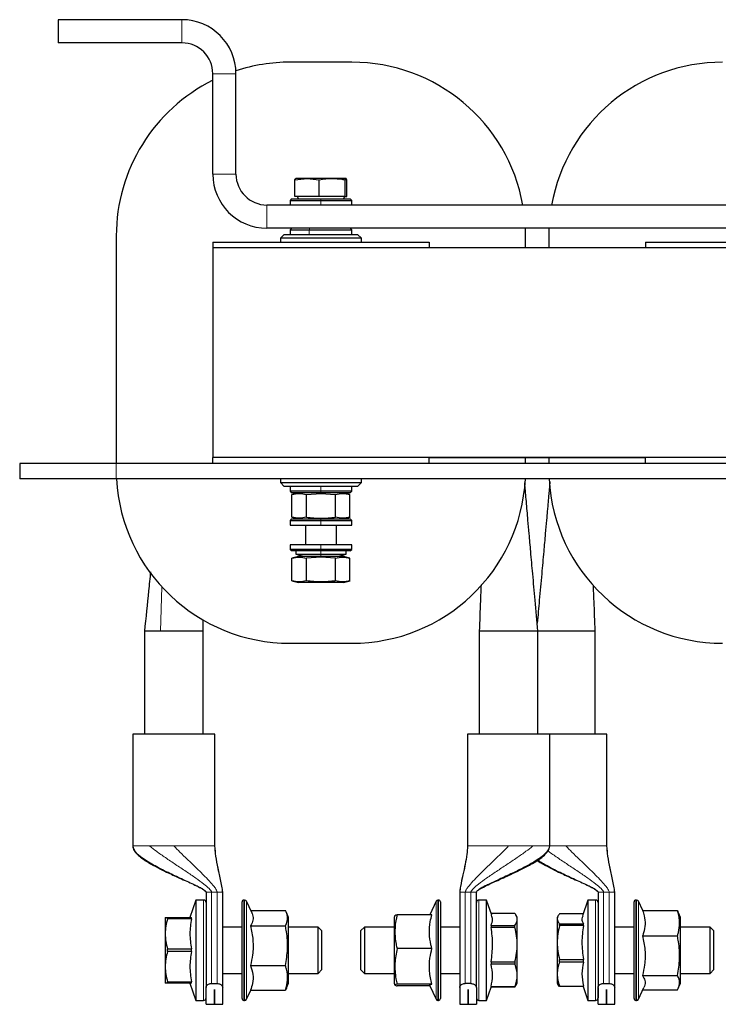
# Model space of a CAD drawing. Header units: millimetres. Extents: x 5 to 418, y 2 to 292.
# Tile 3 of 23: x 60 to 105, y 81 to 145. Entities that reach past the tile are written whole.
import ezdxf

# ---------------------------------------------------------------- set-up
doc = ezdxf.new("R2010")
doc.units = ezdxf.units.MM

msp = doc.modelspace()

# ---------------------------------------------------------------- linework, layer by layer
at = {"color": 7, "linetype": 'Continuous', "lineweight": 25}
for p, q in [((62.5561, 145.1346), (62.5561, 143.6346)), ((70.5561, 145.1346), (62.5561, 145.1346)), ((70.5561, 143.6346), (62.5561, 143.6346)), ((81.5561, 142.3846), (77.5561, 142.3846)), ((72.5561, 135.1346), (72.5561, 141.6346)), ((74.0561, 135.1346), (74.0561, 141.6346)), ((77.8743, 134.7681), (78.655, 134.8596)), ((77.8743, 134.7681), (77.9345, 134.8596)), ((77.8743, 133.6846), (77.8743, 134.7681)), ((78.655, 134.8596), (77.9345, 134.8596)), ((78.655, 134.8596), (79.4357, 134.7681)), ((80.2767, 134.8596), (78.655, 134.8596)), ((79.4357, 133.6846), (79.4357, 134.7681)), ((81.1778, 134.8596), (80.2767, 134.8596)), ((81.1778, 134.8596), (81.1176, 134.7681)), ((81.1176, 133.6846), (81.1176, 134.7681)), ((81.238, 134.7681), (81.1778, 134.8596)), ((81.238, 133.6846), (81.238, 134.7681)), ((77.6561, 133.5346), (77.5561, 133.4346)), ((77.5561, 133.4346), (77.5561, 133.1346)), ((77.5561, 133.4346), (79.5561, 133.4346)), ((77.6561, 133.5346), (79.5561, 133.5346)), ((79.4357, 133.6846), (77.8743, 133.6846)), ((78.0158, 133.6846), (78.1024, 133.5346)), ((81.1176, 133.6846), (79.4357, 133.6846)), ((79.5561, 133.5346), (81.4561, 133.5346)), ((79.5561, 133.4346), (81.5561, 133.4346)), ((81.0099, 133.5346), (81.0965, 133.6846)), ((81.1176, 133.6846), (81.238, 133.6846)), ((81.5561, 133.4346), (81.4561, 133.5346)), ((81.5561, 133.1346), (81.5561, 133.4346)), ((139.0561, 133.1346), (76.0561, 133.1346)), ((139.0561, 131.6346), (76.0561, 131.6346)), ((77.6561, 131.6346), (77.5561, 131.5346)), ((77.5561, 131.5346), (77.5561, 131.2346)), ((77.5561, 131.5346), (78.79, 131.5346)), ((78.79, 131.5346), (81.5561, 131.5346)), ((81.5561, 131.5346), (81.4561, 131.6346)), ((81.5561, 131.2346), (81.5561, 131.5346)), ((92.8061, 131.1346), (92.795, 131.6346)), ((94.3172, 131.6346), (94.3061, 131.1346)), ((66.3061, 131.1346), (66.3061, 116.4096)), ((72.5561, 130.7346), (72.5561, 130.3596)), ((72.5561, 130.7346), (86.5561, 130.7346)), ((77.1811, 131.2346), (76.9311, 130.9846)), ((76.9311, 130.9846), (76.9311, 130.7346)), ((82.1811, 130.9846), (76.9311, 130.9846)), ((77.1811, 131.2346), (81.9311, 131.2346)), ((82.1811, 130.9846), (81.9311, 131.2346)), ((82.1811, 130.7346), (82.1811, 130.9846)), ((86.5561, 130.7346), (86.5561, 130.3596)), ((92.8061, 130.3846), (92.8061, 131.1346)), ((94.3061, 131.1346), (94.3061, 130.3846)), ((100.5561, 130.7346), (114.5561, 130.7346)), ((100.5561, 130.7346), (100.5561, 130.3596)), ((72.5561, 130.3596), (72.5561, 116.7846)), ((142.5561, 130.3596), (72.5561, 130.3596)), ((86.5561, 130.3846), (100.5561, 130.3846)), ((72.5561, 116.4096), (72.5561, 116.7846)), ((142.5561, 116.7846), (72.5561, 116.7846)), ((86.5561, 116.4096), (86.5561, 116.7846)), ((100.5561, 116.7596), (86.5561, 116.7596)), ((92.8061, 116.4096), (92.8061, 116.7596)), ((94.3061, 116.7596), (94.3061, 116.4096)), ((100.5561, 116.4096), (100.5561, 116.7846)), ((60.0561, 116.4096), (60.0561, 115.4096)), ((66.3061, 116.4096), (60.0561, 116.4096)), ((72.5561, 116.4096), (66.3061, 116.4096)), ((86.5561, 116.4096), (72.5561, 116.4096)), ((100.5561, 116.4096), (86.5561, 116.4096)), ((114.5561, 116.4096), (100.5561, 116.4096)), ((66.3061, 115.4096), (60.0561, 115.4096)), ((148.8061, 115.4096), (66.3061, 115.4096)), ((76.9311, 115.4096), (76.9311, 115.1596)), ((82.1811, 115.1596), (82.1811, 115.4096)), ((76.9311, 115.1596), (77.1811, 114.9096)), ((76.9311, 115.1596), (82.1811, 115.1596)), ((81.9311, 114.9096), (77.1811, 114.9096)), ((77.5561, 114.9096), (77.5561, 114.6096)), ((81.5561, 114.6096), (81.5561, 114.9096)), ((81.9311, 114.9096), (82.1811, 115.1596)), ((77.5561, 114.6096), (77.6561, 114.5096)), ((79.5561, 114.6096), (77.5561, 114.6096)), ((79.5561, 114.5096), (77.6561, 114.5096)), ((78.1061, 114.5096), (77.6779, 114.3949)), ((77.6797, 112.9238), (77.6797, 114.3953)), ((78.6179, 114.3953), (79.5561, 114.4627)), ((78.6179, 112.9238), (78.6179, 114.3953)), ((81.5561, 114.6096), (79.5561, 114.6096)), ((81.4561, 114.5096), (79.5561, 114.5096)), ((79.5561, 114.4627), (80.4943, 114.3953)), ((80.4943, 112.9238), (80.4943, 114.3953)), ((81.4343, 114.3949), (81.0061, 114.5096)), ((81.4325, 112.9238), (81.4325, 114.3953)), ((81.4561, 114.5096), (81.5561, 114.6096)), ((77.6729, 112.9257), (78.1061, 112.8096)), ((81.0061, 112.8096), (81.4394, 112.9257)), ((77.6561, 112.8096), (77.5561, 112.7096)), ((77.5561, 112.7096), (77.5561, 112.4096)), ((77.5561, 112.7096), (79.5561, 112.7096)), ((77.5561, 112.4096), (79.5561, 112.4096)), ((77.6561, 112.8096), (79.5561, 112.8096)), ((78.5561, 112.4096), (78.5561, 111.1346)), ((79.5561, 112.8096), (81.4561, 112.8096)), ((79.5561, 112.7096), (81.5561, 112.7096)), ((79.5561, 112.4096), (81.5561, 112.4096)), ((80.5561, 111.1346), (80.5561, 112.4096)), ((81.5561, 112.7096), (81.4561, 112.8096)), ((81.5561, 112.4096), (81.5561, 112.7096)), ((77.5561, 111.1346), (77.5561, 110.8346)), ((79.5561, 111.1346), (77.5561, 111.1346)), ((81.5561, 111.1346), (79.5561, 111.1346)), ((81.5561, 110.8346), (81.5561, 111.1346)), ((77.5561, 110.8346), (77.6561, 110.7346)), ((79.5561, 110.8346), (77.5561, 110.8346)), ((79.5561, 110.7346), (77.6561, 110.7346)), ((78.1061, 110.3846), (77.6779, 110.2699)), ((77.9311, 110.7346), (77.9311, 110.5346)), ((77.9311, 110.5346), (78.5061, 110.3846)), ((77.9311, 110.5346), (79.5561, 110.5346)), ((79.5561, 110.3846), (78.1061, 110.3846)), ((79.5561, 110.3377), (78.6179, 110.2703)), ((81.5561, 110.8346), (79.5561, 110.8346)), ((81.4561, 110.7346), (79.5561, 110.7346)), ((79.5561, 110.5346), (81.1811, 110.5346)), ((81.0061, 110.3846), (79.5561, 110.3846)), ((80.4943, 110.2703), (79.5561, 110.3377)), ((80.6061, 110.3846), (81.1811, 110.5346)), ((81.4343, 110.2699), (81.0061, 110.3846)), ((81.1811, 110.5346), (81.1811, 110.7346)), ((81.4561, 110.7346), (81.5561, 110.8346)), ((77.6797, 108.7988), (77.6797, 110.2703)), ((78.6179, 108.7988), (78.6179, 110.2703)), ((80.4943, 108.7988), (80.4943, 110.2703)), ((81.4325, 108.7988), (81.4325, 110.2703)), ((77.6729, 108.8007), (78.1061, 108.6846)), ((79.5561, 108.6846), (78.1061, 108.6846)), ((80.2811, 108.6846), (79.5561, 108.6846)), ((81.0061, 108.6846), (80.2811, 108.6846)), ((81.0061, 108.6846), (81.4394, 108.8007)), ((71.9336, 105.5471), (71.9387, 106.2745)), ((68.1336, 105.5471), (68.1336, 98.8846)), ((69.1744, 105.5471), (68.1336, 105.5471)), ((71.9336, 105.5471), (69.1744, 105.5471)), ((71.9336, 98.8846), (71.9336, 105.5471)), ((89.8036, 105.5471), (89.8036, 98.8846)), ((93.6036, 105.5471), (89.8036, 105.5471)), ((97.3086, 105.5471), (93.5944, 105.5471)), ((93.6036, 98.8846), (93.6036, 105.5471)), ((97.3086, 98.8846), (97.3086, 105.5471)), ((77.5561, 104.7596), (81.5561, 104.7596)), ((67.3711, 98.8846), (67.3711, 91.6346)), ((70.0336, 98.8846), (67.3711, 98.8846)), ((72.6961, 98.8846), (70.0336, 98.8846)), ((72.6961, 91.6346), (72.6961, 98.8846)), ((89.0411, 98.8846), (89.0411, 91.6346)), ((94.3661, 98.8846), (89.0411, 98.8846)), ((94.3661, 91.6346), (94.3661, 98.8846)), ((95.4086, 98.8846), (94.3661, 98.8846)), ((98.0711, 98.8846), (95.4086, 98.8846)), ((98.0711, 91.6346), (98.0711, 98.8846)), ((72.1211, 88.6346), (72.1211, 82.4678)), ((73.1961, 82.4678), (73.1961, 88.6346)), ((88.5411, 88.6346), (88.5411, 82.4678)), ((89.6161, 82.4678), (89.6161, 88.6346)), ((97.4961, 88.6346), (97.4961, 82.4678)), ((98.5711, 82.4678), (98.5711, 88.6346)), ((71.4586, 88.1346), (71.0738, 87.0096)), ((71.9586, 88.1346), (71.4586, 88.1346)), ((71.4586, 88.1346), (71.4586, 81.6346)), ((74.4461, 81.7596), (74.4461, 88.0096)), ((74.6165, 88.1346), (74.5711, 88.1346)), ((75.0755, 87.321), (74.7298, 88.0624)), ((87.0075, 88.0624), (86.5997, 87.188)), ((87.1661, 88.1346), (87.1207, 88.1346)), ((87.2911, 88.0096), (87.2911, 81.7596)), ((90.2786, 88.1346), (89.7786, 88.1346)), ((90.6146, 87.1522), (90.2786, 88.1346)), ((90.2786, 81.6346), (90.2786, 88.1346)), ((96.8336, 88.1346), (96.4822, 87.1071)), ((97.3336, 88.1346), (96.8336, 88.1346)), ((96.8336, 88.1346), (96.8336, 88.0018)), ((96.8336, 88.0018), (96.8336, 81.6346)), ((99.8211, 81.7596), (99.8211, 88.0096)), ((99.9915, 88.1346), (99.9461, 88.1346)), ((100.3897, 87.4515), (100.1048, 88.0624)), ((75.0106, 87.4601), (77.2569, 87.4601)), ((100.3751, 87.4515), (102.6319, 87.4515)), ((102.6319, 87.4515), (102.6854, 87.2967)), ((69.4711, 87.0096), (69.4711, 85.9471)), ((69.6326, 86.9218), (69.6326, 87.0096)), ((69.6326, 87.0096), (71.1695, 87.0096)), ((71.1695, 86.9218), (69.6326, 86.9218)), ((71.1695, 86.9218), (71.1695, 87.0096)), ((77.4461, 87.0096), (77.3223, 87.3191)), ((77.4461, 84.0732), (77.4461, 87.0096)), ((84.3449, 87.1441), (84.2911, 87.0096)), ((84.2911, 87.0096), (84.2911, 83.0914)), ((86.7371, 87.188), (84.4803, 87.188)), ((92.1046, 87.2664), (90.5756, 87.2664)), ((92.2661, 87.0096), (92.1854, 87.1495)), ((92.2661, 86.8814), (92.2661, 87.0096)), ((92.2661, 85.2536), (92.2661, 86.8814)), ((94.8984, 87.1002), (94.8461, 87.0096)), ((94.8461, 87.0096), (94.8461, 86.9227)), ((94.8461, 86.9227), (94.8461, 85.3829)), ((96.5281, 87.2412), (95.0076, 87.2412)), ((102.8211, 87.0096), (102.7034, 87.3039)), ((102.8211, 83.5506), (102.8211, 87.0096)), ((74.4461, 86.3846), (73.1961, 86.3846)), ((75.0001, 86.4681), (77.2569, 86.4681)), ((79.3711, 86.3846), (77.4461, 86.3846)), ((79.6211, 86.1346), (79.3711, 86.3846)), ((79.3711, 83.3846), (79.3711, 86.3846)), ((79.6211, 83.6346), (79.6211, 86.1346)), ((82.3661, 86.3846), (82.1161, 86.1346)), ((82.1161, 86.1346), (82.1161, 85.1017)), ((84.2911, 86.3846), (82.3661, 86.3846)), ((82.3661, 86.3846), (82.3661, 83.3846)), ((88.5411, 86.3846), (87.2911, 86.3846)), ((90.5677, 86.4965), (90.5677, 86.362)), ((90.5677, 86.4965), (92.1046, 86.4965)), ((92.1046, 86.362), (90.5677, 86.362)), ((92.1046, 86.362), (92.1046, 86.4965)), ((95.0076, 86.477), (95.0076, 86.6042)), ((95.0076, 86.6042), (96.5445, 86.6042)), ((96.5445, 86.477), (95.0076, 86.477)), ((96.5445, 86.477), (96.5445, 86.6042)), ((99.8211, 86.3846), (98.5711, 86.3846)), ((104.7461, 86.3846), (102.8211, 86.3846)), ((104.9961, 86.1346), (104.7461, 86.3846)), ((104.7461, 86.3233), (104.7461, 86.3846)), ((104.7461, 83.3846), (104.7461, 86.3233)), ((104.9961, 83.6346), (104.9961, 86.1346)), ((69.4711, 85.9471), (69.4711, 83.8221)), ((100.3751, 85.8205), (102.6319, 85.8205)), ((69.6326, 84.9724), (71.1695, 84.9724)), ((69.6326, 84.7968), (69.6326, 84.9724)), ((71.1695, 84.7968), (69.6326, 84.7968)), ((71.1695, 84.7968), (71.1695, 84.9724)), ((82.1161, 85.1017), (82.1161, 83.6346)), ((86.7371, 84.9956), (84.4803, 84.9956)), ((92.2661, 83.2568), (92.2661, 85.2536)), ((94.8461, 85.3829), (94.8461, 83.3448)), ((95.0076, 84.2888), (96.5445, 84.2888)), ((95.0076, 84.1204), (95.0076, 84.2888)), ((96.5445, 84.1204), (96.5445, 84.2888)), ((69.4711, 83.8221), (69.4711, 82.7596)), ((75.0001, 83.8925), (77.2569, 83.8925)), ((77.4461, 82.7596), (77.4461, 84.0732)), ((79.3711, 83.3846), (79.6211, 83.6346)), ((82.1161, 83.6346), (82.3661, 83.3846)), ((90.5677, 84.1452), (90.5677, 83.9802)), ((90.5677, 84.1452), (92.1046, 84.1452)), ((92.1046, 83.9802), (90.5677, 83.9802)), ((92.1046, 84.1452), (92.1046, 83.9802)), ((96.5445, 84.1204), (95.0076, 84.1204)), ((102.8211, 82.7596), (102.8211, 83.5506)), ((104.7461, 83.3846), (104.9961, 83.6346)), ((73.1961, 83.3846), (74.4461, 83.3846)), ((77.4461, 83.3846), (79.3711, 83.3846)), ((82.3661, 83.3846), (84.2911, 83.3846)), ((84.2911, 83.0914), (84.2911, 82.7596)), ((87.2911, 83.3846), (88.5411, 83.3846)), ((92.2661, 82.7596), (92.2661, 83.2568)), ((94.8461, 83.3448), (94.8461, 82.7596)), ((98.5711, 83.3846), (99.8211, 83.3846)), ((100.3751, 83.2536), (102.6319, 83.2536)), ((102.8211, 83.3846), (104.7461, 83.3846)), ((69.6326, 82.8474), (71.1695, 82.8474)), ((69.6326, 82.7596), (69.6326, 82.8474)), ((71.1695, 82.7596), (69.6326, 82.7596)), ((71.0738, 82.7596), (71.4586, 81.6346)), ((71.1695, 82.7596), (71.1695, 82.8474)), ((72.1211, 81.3846), (72.1211, 82.4678)), ((72.4794, 82.7308), (72.8378, 82.7308)), ((72.6574, 82.3503), (72.6599, 82.3503)), ((72.6574, 81.3846), (72.6574, 82.3503)), ((72.6599, 82.3503), (72.6599, 81.3846)), ((73.1961, 81.3846), (73.1961, 82.4678)), ((74.7298, 81.7068), (75.0106, 82.3091)), ((75.0001, 82.3091), (77.2569, 82.3091)), ((77.3223, 82.4501), (77.4461, 82.7596)), ((84.2911, 82.7596), (84.3449, 82.6251)), ((86.7371, 82.6921), (84.4803, 82.6921)), ((86.5997, 82.5812), (84.4803, 82.5812)), ((86.5748, 82.6346), (87.0075, 81.7068)), ((88.5411, 82.4678), (88.5411, 81.3846)), ((89.2578, 82.7308), (88.8994, 82.7308)), ((89.0774, 82.3503), (89.0799, 82.3503)), ((89.0774, 81.3846), (89.0774, 82.3503)), ((89.0799, 82.3503), (89.0799, 81.3846)), ((89.6161, 82.4678), (89.6161, 81.3846)), ((90.2786, 81.6346), (90.5756, 82.5028)), ((90.5677, 82.5333), (90.5677, 82.5028)), ((90.5677, 82.5333), (92.1046, 82.5333)), ((92.1046, 82.5028), (90.5677, 82.5028)), ((92.1792, 82.6233), (92.1046, 82.5028)), ((92.1046, 82.5333), (92.1046, 82.5028)), ((92.1854, 82.6197), (92.2661, 82.7596)), ((94.8461, 82.7596), (94.8984, 82.669)), ((95.0076, 82.528), (94.8997, 82.6714)), ((95.0076, 82.5691), (96.5445, 82.5691)), ((95.0076, 82.528), (95.0076, 82.5691)), ((96.5445, 82.528), (95.0076, 82.528)), ((96.5281, 82.528), (96.8336, 81.6346)), ((96.5445, 82.528), (96.5445, 82.5691)), ((97.4961, 81.3846), (97.4961, 82.4678)), ((97.8544, 82.7308), (98.2128, 82.7308)), ((98.0324, 82.3503), (98.0349, 82.3503)), ((98.0324, 81.3846), (98.0324, 82.3503)), ((98.0349, 82.3503), (98.0349, 81.3846)), ((98.5711, 81.3846), (98.5711, 82.4678)), ((100.1048, 81.7068), (100.4603, 82.4692)), ((100.3897, 82.3177), (102.6319, 82.3177)), ((102.7034, 82.4653), (102.8211, 82.7596)), ((71.4586, 81.6346), (71.9586, 81.6346)), ((74.5711, 81.6346), (74.6165, 81.6346)), ((87.1207, 81.6346), (87.1661, 81.6346)), ((89.7786, 81.6346), (90.2786, 81.6346)), ((96.8336, 81.6346), (97.3336, 81.6346)), ((99.9461, 81.6346), (99.9915, 81.6346)), ((72.1211, 81.3846), (72.6574, 81.3846)), ((72.6599, 81.3846), (73.1961, 81.3846)), ((88.5411, 81.3846), (89.0774, 81.3846)), ((89.0799, 81.3846), (89.6161, 81.3846)), ((97.4961, 81.3846), (98.0324, 81.3846)), ((98.0349, 81.3846), (98.5711, 81.3846))]:
    msp.add_line(p, q, dxfattribs=at)
at = {"color": 7, "linetype": 'Continuous', "lineweight": 18}
for p, q in [((70.5561, 143.6346), (70.5561, 145.1346)), ((74.0561, 141.6346), (72.5561, 141.6346)), ((72.5561, 135.1346), (74.0561, 135.1346)), ((79.5561, 133.5346), (79.5561, 133.4346)), ((79.5561, 133.1346), (79.5561, 133.4346)), ((76.0561, 133.1346), (76.0561, 131.6346)), ((78.8283, 131.6346), (78.79, 131.5346)), ((78.79, 131.2346), (78.79, 131.5346)), ((66.3061, 115.4096), (66.3061, 116.4096)), ((79.5561, 114.9096), (79.5561, 114.6096)), ((79.5561, 114.5096), (79.5561, 114.6096)), ((79.5561, 114.5096), (79.5561, 114.4627)), ((80.2811, 112.8096), (80.4943, 112.9238)), ((79.5561, 112.8096), (79.5561, 112.7096)), ((79.5561, 112.4096), (79.5561, 112.7096)), ((79.5561, 111.1346), (79.5561, 110.8346)), ((79.5561, 110.7346), (79.5561, 110.8346)), ((79.5561, 110.5346), (79.5561, 110.7346)), ((79.5561, 110.3846), (79.5561, 110.5346)), ((79.5561, 110.3846), (79.5561, 110.3377)), ((69.1744, 105.5471), (69.255, 108.4165)), ((80.2811, 108.6846), (80.4943, 108.7988)), ((67.3711, 91.6346), (67.3764, 91.6346)), ((68.4686, 91.6346), (68.6005, 91.6346)), ((72.6909, 91.6346), (72.6961, 91.6346)), ((89.0411, 91.6346), (89.0464, 91.6346)), ((93.1367, 91.6346), (93.2686, 91.6346)), ((94.3609, 91.6346), (94.3661, 91.6346)), ((98.0659, 91.6346), (98.0711, 91.6346)), ((72.4794, 88.6346), (72.3629, 88.6346)), ((72.8378, 88.6346), (72.4794, 88.6346)), ((72.4794, 82.7308), (72.4794, 88.6346)), ((72.8378, 88.6346), (72.8378, 82.7308)), ((89.2578, 88.6346), (88.8994, 88.6346)), ((88.8994, 82.7308), (88.8994, 88.6346)), ((89.3743, 88.6346), (89.2578, 88.6346)), ((89.2578, 88.6346), (89.2578, 82.7308)), ((97.8544, 88.6346), (97.7379, 88.6346)), ((98.2128, 88.6346), (97.8544, 88.6346)), ((97.8544, 82.7308), (97.8544, 88.6346)), ((98.2128, 88.6346), (98.2128, 82.7308)), ((71.9586, 88.1346), (71.9586, 81.6346)), ((74.5711, 88.1346), (74.5711, 81.6346)), ((74.6165, 81.6346), (74.6165, 88.1346)), ((74.7298, 88.0624), (74.7298, 81.7068)), ((87.0075, 81.7068), (87.0075, 88.0624)), ((87.1207, 88.1346), (87.1207, 81.6346)), ((87.1661, 81.6346), (87.1661, 88.1346)), ((89.7786, 81.6346), (89.7786, 88.1346)), ((97.3336, 88.1346), (97.3336, 88.0018)), ((97.3336, 88.0018), (97.3336, 81.6346)), ((99.9461, 88.1346), (99.9461, 81.6346)), ((99.9915, 81.6346), (99.9915, 88.1346)), ((100.1048, 88.0624), (100.1048, 81.7068))]:
    msp.add_line(p, q, dxfattribs=at)
at = {"color": 7, "linetype": 'Continuous', "lineweight": 25}
for centre, radius, start, end in [((70.5561, 141.6346), 3.5, 0, 90), ((70.5561, 141.6346), 2, 0, 90), ((77.5561, 131.1346), 11.25, 90, 108.153866), ((81.5561, 131.1346), 11.25, 10.240348, 90), ((105.5561, 131.1346), 11.25, 90, 169.759652), ((77.5561, 131.1346), 11.25, 116.3878, 180), ((76.0561, 135.1346), 3.5, 180, 270), ((76.0561, 135.1346), 2, 180, 270), ((77.5561, 116.0096), 11.25, 183.057225, 270), ((81.5561, 116.0096), 11.25, 270, 356.942775), ((105.5561, 116.0096), 11.25, 183.057225, 270), ((71.9586, 87.9721), 0.1625, 360, 90), ((74.5711, 88.0096), 0.125, 90, 180), ((74.6165, 88.0096), 0.125, 25, 90), ((87.1207, 88.0096), 0.125, 90, 155), ((87.1661, 88.0096), 0.125, 0, 90), ((89.7786, 87.9721), 0.1625, 90, 180), ((97.3336, 87.9721), 0.1625, 360, 90), ((99.9461, 88.0096), 0.125, 90, 180), ((99.9915, 88.0096), 0.125, 25, 90), ((71.9586, 81.7971), 0.1625, 270, 0), ((74.5711, 81.7596), 0.125, 180, 270), ((74.6165, 81.7596), 0.125, 270, 335), ((87.1207, 81.7596), 0.125, 205, 270), ((87.1661, 81.7596), 0.125, 270, 360), ((89.7786, 81.7971), 0.1625, 180, 270), ((97.3336, 81.7971), 0.1625, 270, 0), ((99.9461, 81.7596), 0.125, 180, 270), ((99.9915, 81.7596), 0.125, 270, 335)]:
    msp.add_arc(centre, radius, start, end, dxfattribs=at)
for points, knots in [([(79.4357, 134.7681), (79.4445, 134.7699), (79.7216, 134.8259), (80.0036, 134.843), (80.2767, 134.8596)], [0, 0, 0, 0, 0.031485, 1, 1, 1, 1]), ([(80.2767, 134.8596), (80.4896, 134.8493), (80.7717, 134.8358), (81.0494, 134.7814), (81.1176, 134.7681)], [0, 0, 0, 0, 0.7546767, 1, 1, 1, 1]), ([(93.6036, 105.5471), (93.5433, 106.2133), (93.4312, 107.4511), (93.2738, 109.1685), (93.1439, 110.605), (93.0411, 111.7619), (92.9641, 112.6399), (92.9037, 113.3396), (92.8523, 113.929), (92.809, 114.4112), (92.7825, 114.7074), (92.7702, 114.845), (92.7598, 114.9601), (92.7494, 115.0746), (92.7419, 115.151), (92.7396, 115.1755)], [0, 0, 0, 0, 0.2070405, 0.3846505, 0.5329673, 0.6521371, 0.7423257, 0.8037947, 0.8672823, 0.9251076, 0.9520223, 0.9588872, 0.9671751, 0.9894889, 1, 1, 1, 1]), ([(94.3764, 115.2144), (94.3728, 115.1774), (94.3641, 115.0887), (94.3524, 114.9605), (94.3378, 114.7975), (94.3221, 114.6216), (94.2983, 114.3559), (94.2705, 114.0453), (94.2388, 113.6882), (94.2013, 113.255), (94.1481, 112.6398), (94.0712, 111.762), (93.9683, 110.605), (93.8385, 109.1685), (93.697, 107.6257), (93.6007, 106.5624), (93.5561, 106.0707)], [0, 0, 0, 0, 0.0167831, 0.0402411, 0.0489541, 0.0722035, 0.0960504, 0.1354498, 0.1726464, 0.211992, 0.276613, 0.3714264, 0.4967071, 0.6526294, 0.839347, 1, 1, 1, 1]), ([(77.6797, 114.3953), (77.8361, 114.429), (78.1488, 114.4964), (78.4616, 114.429), (78.6179, 114.3953)], [0, 0, 0, 0, 0.4999949, 1, 1, 1, 1]), ([(80.4943, 114.3953), (80.6507, 114.429), (80.9634, 114.4964), (81.2761, 114.429), (81.4325, 114.3953)], [0, 0, 0, 0, 0.4999949, 1, 1, 1, 1]), ([(78.6179, 112.9238), (78.4616, 112.8902), (78.1488, 112.8228), (77.8361, 112.8902), (77.6797, 112.9238)], [0, 0, 0, 0, 0.4999949, 1, 1, 1, 1]), ([(78.6179, 112.9238), (78.9312, 112.8901), (79.5567, 112.8228), (80.1821, 112.8902), (80.4943, 112.9238)], [0, 0, 0, 0, 0.5008729, 1, 1, 1, 1]), ([(81.4325, 112.9238), (81.2761, 112.8902), (80.9634, 112.8228), (80.6507, 112.8902), (80.4943, 112.9238)], [0, 0, 0, 0, 0.4999949, 1, 1, 1, 1]), ([(77.6797, 110.2703), (77.8361, 110.304), (78.1488, 110.3714), (78.4616, 110.304), (78.6179, 110.2703)], [0, 0, 0, 0, 0.4999949, 1, 1, 1, 1]), ([(80.4943, 110.2703), (80.6507, 110.304), (80.9634, 110.3714), (81.2761, 110.304), (81.4325, 110.2703)], [0, 0, 0, 0, 0.4999949, 1, 1, 1, 1]), ([(68.5214, 109.3774), (68.4805, 108.9728), (68.3512, 107.696), (68.2219, 106.4192), (68.1335, 105.5471)], [0, 0, 0, 0, 0.3169066, 1, 1, 1, 1]), ([(78.6179, 108.7988), (78.4616, 108.7652), (78.1488, 108.6978), (77.8361, 108.7652), (77.6797, 108.7988)], [0, 0, 0, 0, 0.4999949, 1, 1, 1, 1]), ([(80.4943, 108.7988), (80.181, 108.7651), (79.5556, 108.6978), (78.9301, 108.7652), (78.6179, 108.7988)], [0, 0, 0, 0, 0.5008729, 1, 1, 1, 1]), ([(81.4325, 108.7988), (81.2761, 108.7652), (80.9634, 108.6978), (80.6507, 108.7652), (80.4943, 108.7988)], [0, 0, 0, 0, 0.4999949, 1, 1, 1, 1]), ([(89.9168, 108.5292), (89.9038, 108.1883), (89.8661, 107.1943), (89.8284, 106.2002), (89.8036, 105.5471)], [0, 0, 0, 0, 0.3429089, 1, 1, 1, 1]), ([(97.3086, 105.5471), (97.2835, 106.1921), (97.2448, 107.1827), (97.2054, 108.1727), (97.1916, 108.518)], [0, 0, 0, 0, 0.6512, 1, 1, 1, 1]), ([(67.3711, 91.6346), (67.3763, 91.5855), (67.387, 91.4848), (67.4853, 91.2921), (67.7515, 90.9885), (68.2246, 90.6545), (68.8288, 90.3087), (69.3788, 90.0336), (69.8667, 89.8042), (70.3042, 89.6054), (70.8874, 89.3444), (71.4574, 89.0888), (71.8967, 88.8571), (72.0599, 88.7381), (72.106, 88.6819), (72.1191, 88.654), (72.1205, 88.6408), (72.1211, 88.6346)], [0, 0, 0, 0, 0.025576, 0.0523894, 0.111028, 0.2346485, 0.3521389, 0.4744253, 0.5552676, 0.633408, 0.7250836, 0.8886236, 0.959127, 0.9841092, 0.9931016, 0.9967597, 1, 1, 1, 1]), ([(73.1961, 88.6346), (73.1866, 88.7306), (73.1624, 88.9733), (73.0486, 89.4946), (72.9065, 90.1805), (72.7491, 90.9368), (72.7126, 91.4178), (72.6961, 91.6346)], [0, 0, 0, 0, 0.0949928, 0.2401729, 0.5250593, 0.7859677, 1, 1, 1, 1]), ([(89.0411, 91.6346), (89.0292, 91.4548), (89.0028, 91.0555), (88.8831, 90.4378), (88.7441, 89.7444), (88.6005, 89.1452), (88.5558, 88.7609), (88.5411, 88.6346)], [0, 0, 0, 0, 0.17741, 0.3939826, 0.6188934, 0.8748092, 1, 1, 1, 1]), ([(94.3609, 91.6346), (94.3258, 91.5255), (94.249, 91.2863), (93.8839, 90.9623), (93.3775, 90.6104), (92.7192, 90.2459), (91.9382, 89.8619), (91.1385, 89.4945), (90.4949, 89.1992), (90.0669, 88.9849), (89.8387, 88.8554), (89.6949, 88.7569), (89.633, 88.6867), (89.6179, 88.6536), (89.6167, 88.6406), (89.6161, 88.6346)], [0, 0, 0, 0, 0.078023, 0.1711239, 0.2788008, 0.4186654, 0.5637293, 0.7217244, 0.8571886, 0.9114746, 0.9542052, 0.9837001, 0.9942102, 0.9973106, 1, 1, 1, 1]), ([(89.7478, 88.7853), (89.8562, 88.8521), (90.0916, 88.9972), (90.477, 89.1739), (91.0666, 89.4437), (91.7296, 89.7365), (92.4913, 90.0964), (93.2, 90.4651), (93.8192, 90.8478), (94.198, 91.2157), (94.3421, 91.4508), (94.3583, 91.575), (94.3661, 91.6346)], [0, 0, 0, 0, 0.0692142, 0.1503453, 0.2283592, 0.4215697, 0.5420069, 0.6838486, 0.8539112, 0.9329747, 0.9678258, 1, 1, 1, 1]), ([(98.5711, 88.6346), (98.5616, 88.7306), (98.5374, 88.9733), (98.4236, 89.4946), (98.2815, 90.1805), (98.1241, 90.9368), (98.0876, 91.4178), (98.0711, 91.6346)], [0, 0, 0, 0, 0.0949928, 0.2401729, 0.5250593, 0.7859677, 1, 1, 1, 1]), ([(93.5435, 90.7122), (93.5671, 90.694), (93.7687, 90.5377), (94.2085, 90.3149), (94.753, 90.0325), (95.2419, 89.8044), (95.6791, 89.6053), (96.2624, 89.3444), (96.8324, 89.0888), (97.2717, 88.8571), (97.4349, 88.7381), (97.481, 88.6819), (97.4941, 88.654), (97.4955, 88.6408), (97.4961, 88.6346)], [0, 0, 0, 0, 0.0199093, 0.1703646, 0.3269616, 0.4304864, 0.5305511, 0.6479487, 0.8573741, 0.947659, 0.9796506, 0.9911661, 0.9958505, 1, 1, 1, 1]), ([(77.2569, 86.4681), (77.2776, 86.5099), (77.3605, 86.6779), (77.4273, 86.9815), (77.3515, 87.2718), (77.2716, 87.4308), (77.2569, 87.4601)], [0, 0, 0, 0, 0.1280361, 0.5135986, 0.9103184, 1, 1, 1, 1]), ([(100.3751, 87.4515), (100.4132, 87.3389), (100.5118, 87.0475), (100.5627, 86.5594), (100.483, 86.1265), (100.3966, 85.8815), (100.3751, 85.8205)], [0, 0, 0, 0, 0.20973456, 0.54275704, 0.88600789, 1, 1, 1, 1]), ([(102.6319, 85.8205), (102.6526, 85.8893), (102.7355, 86.1655), (102.8023, 86.6646), (102.7265, 87.1419), (102.6466, 87.4033), (102.6319, 87.4515)], [0, 0, 0, 0, 0.1280361, 0.5135986, 0.9103184, 1, 1, 1, 1]), ([(69.4711, 87.0096), (69.4791, 87.0096), (69.4951, 87.0096), (69.5865, 87.0096), (69.6326, 87.0096)], [0, 0, 0, 0, 0.49522081, 1, 1, 1, 1]), ([(69.6326, 86.9218), (69.5872, 86.763), (69.4957, 86.4428), (69.4793, 86.1132), (69.4711, 85.9471)], [0, 0, 0, 0, 0.4959401, 1, 1, 1, 1]), ([(71.1695, 86.9218), (71.1221, 86.6013), (71.026, 85.9516), (71.1212, 85.3017), (71.1695, 84.9724)], [0, 0, 0, 0, 0.4932478, 1, 1, 1, 1]), ([(75.0714, 87.319), (75.0829, 87.2974), (75.1518, 87.1668), (75.1847, 86.9173), (75.1082, 86.6542), (75.0217, 86.5052), (75.0001, 86.4681)], [0, 0, 0, 0, 0.0772949, 0.4661282, 0.8669041, 1, 1, 1, 1]), ([(84.4803, 87.188), (84.4656, 87.1233), (84.3876, 86.7799), (84.3101, 86.1386), (84.3749, 85.4673), (84.4597, 85.0881), (84.4803, 84.9956)], [0, 0, 0, 0, 0.0896818, 0.4753516, 0.8719637, 1, 1, 1, 1]), ([(84.3636, 87.1366), (84.3693, 87.1483), (84.3779, 87.1656), (84.4553, 87.1826), (84.4803, 87.188)], [0, 0, 0, 0, 0.6765242, 1, 1, 1, 1]), ([(86.7371, 84.9956), (86.7156, 85.0777), (86.6311, 85.3997), (86.5499, 85.9813), (86.5986, 86.6377), (86.699, 87.0367), (86.7371, 87.188)], [0, 0, 0, 0, 0.1139925, 0.447245, 0.7902647, 1, 1, 1, 1]), ([(90.5677, 86.4965), (90.618, 86.6231), (90.704, 86.8396), (90.6285, 87.0562), (90.5972, 87.1462)], [0, 0, 0, 0, 0.5844873, 1, 1, 1, 1]), ([(92.2661, 86.8814), (92.2582, 86.9459), (92.2421, 87.0761), (92.1508, 87.2025), (92.1046, 87.2664)], [0, 0, 0, 0, 0.4952208, 1, 1, 1, 1]), ([(92.1046, 86.4965), (92.15, 86.5592), (92.2416, 86.6857), (92.2579, 86.8158), (92.2661, 86.8814)], [0, 0, 0, 0, 0.4959401, 1, 1, 1, 1]), ([(95.0076, 87.2412), (94.9622, 87.1893), (94.8707, 87.0847), (94.8543, 86.977), (94.8461, 86.9227)], [0, 0, 0, 0, 0.4959401, 1, 1, 1, 1]), ([(94.8461, 86.9227), (94.8541, 86.8694), (94.8701, 86.7617), (94.9615, 86.6571), (95.0076, 86.6042)], [0, 0, 0, 0, 0.49522081, 1, 1, 1, 1]), ([(96.5021, 87.1002), (96.478, 87.0411), (96.4106, 86.8757), (96.4921, 86.7104), (96.5445, 86.6042)], [0, 0, 0, 0, 0.3578536, 1, 1, 1, 1]), ([(75.0001, 86.4681), (75.061, 86.1616), (75.1847, 85.5393), (75.1603, 84.6644), (75.0475, 84.1211), (75.0001, 83.8925)], [0, 0, 0, 0, 0.3599192, 0.7307377, 1, 1, 1, 1]), ([(77.2569, 83.8925), (77.3159, 84.2503), (77.4358, 84.977), (77.3735, 85.8472), (77.2808, 86.3409), (77.2569, 86.4681)], [0, 0, 0, 0, 0.4185557, 0.8501619, 1, 1, 1, 1]), ([(90.5677, 84.1452), (90.5942, 84.3284), (90.6474, 84.696), (90.6713, 85.2524), (90.6475, 85.81), (90.5944, 86.1776), (90.5677, 86.362)], [0, 0, 0, 0, 0.2492573, 0.4999998, 0.7491478, 1, 1, 1, 1]), ([(92.2661, 85.2536), (92.2582, 85.4392), (92.2421, 85.814), (92.1508, 86.1782), (92.1046, 86.362)], [0, 0, 0, 0, 0.4952208, 1, 1, 1, 1]), ([(95.0076, 86.477), (94.9622, 86.2988), (94.8707, 85.9393), (94.8543, 85.5694), (94.8461, 85.3829)], [0, 0, 0, 0, 0.4959401, 1, 1, 1, 1]), ([(96.5445, 86.477), (96.4971, 86.1173), (96.401, 85.388), (96.4962, 84.6584), (96.5445, 84.2888)], [0, 0, 0, 0, 0.4932478, 1, 1, 1, 1]), ([(69.4711, 85.9471), (69.4791, 85.7839), (69.4951, 85.4543), (69.5865, 85.134), (69.6326, 84.9724)], [0, 0, 0, 0, 0.4952208, 1, 1, 1, 1]), ([(100.3751, 85.8205), (100.436, 85.515), (100.5597, 84.8948), (100.5353, 84.0228), (100.4225, 83.4814), (100.3751, 83.2536)], [0, 0, 0, 0, 0.3599192, 0.7307377, 1, 1, 1, 1]), ([(102.6319, 83.2536), (102.6909, 83.6101), (102.8108, 84.3344), (102.7485, 85.2017), (102.6558, 85.6937), (102.6319, 85.8205)], [0, 0, 0, 0, 0.4185557, 0.8501619, 1, 1, 1, 1]), ([(69.6326, 84.7968), (69.5872, 84.638), (69.4957, 84.3178), (69.4793, 83.9882), (69.4711, 83.8221)], [0, 0, 0, 0, 0.4959401, 1, 1, 1, 1]), ([(71.1695, 84.7968), (71.1221, 84.4763), (71.026, 83.8266), (71.1212, 83.1767), (71.1695, 82.8474)], [0, 0, 0, 0, 0.4932478, 1, 1, 1, 1]), ([(84.4803, 84.9956), (84.4213, 84.6756), (84.3014, 84.0257), (84.3637, 83.2474), (84.4565, 82.8059), (84.4803, 82.6921)], [0, 0, 0, 0, 0.4185557, 0.8501619, 1, 1, 1, 1]), ([(86.7371, 82.6921), (86.6762, 82.9663), (86.5525, 83.5228), (86.5769, 84.3053), (86.6897, 84.7912), (86.7371, 84.9956)], [0, 0, 0, 0, 0.3599192, 0.7307377, 1, 1, 1, 1]), ([(92.1046, 84.1452), (92.15, 84.3258), (92.2416, 84.6899), (92.2579, 85.0647), (92.2661, 85.2536)], [0, 0, 0, 0, 0.49594008, 1, 1, 1, 1]), ([(94.8461, 85.3829), (94.8541, 85.1997), (94.8701, 84.8297), (94.9615, 84.4702), (95.0076, 84.2888)], [0, 0, 0, 0, 0.4952208, 1, 1, 1, 1]), ([(69.4711, 83.8221), (69.4791, 83.6589), (69.4951, 83.3293), (69.5865, 83.009), (69.6326, 82.8474)], [0, 0, 0, 0, 0.4952208, 1, 1, 1, 1]), ([(75.0001, 83.8925), (75.061, 83.7041), (75.1847, 83.3215), (75.1603, 82.7836), (75.0475, 82.4496), (75.0001, 82.3091)], [0, 0, 0, 0, 0.3599192, 0.7307377, 1, 1, 1, 1]), ([(77.2569, 82.3091), (77.3159, 82.529), (77.4358, 82.9758), (77.3735, 83.5108), (77.2808, 83.8143), (77.2569, 83.8925)], [0, 0, 0, 0, 0.4185557, 0.8501619, 1, 1, 1, 1]), ([(90.5677, 82.5333), (90.6151, 82.7711), (90.7112, 83.2534), (90.616, 83.7358), (90.5677, 83.9802)], [0, 0, 0, 0, 0.4932478, 1, 1, 1, 1]), ([(92.2661, 83.2568), (92.2582, 83.3779), (92.2421, 83.6225), (92.1508, 83.8602), (92.1046, 83.9802)], [0, 0, 0, 0, 0.4952208, 1, 1, 1, 1]), ([(95.0076, 84.1204), (94.9622, 83.994), (94.8707, 83.7392), (94.8543, 83.4769), (94.8461, 83.3448)], [0, 0, 0, 0, 0.4959401, 1, 1, 1, 1]), ([(96.5445, 84.1204), (96.4971, 83.8654), (96.401, 83.3484), (96.4962, 82.8312), (96.5445, 82.5691)], [0, 0, 0, 0, 0.4932478, 1, 1, 1, 1]), ([(92.1046, 82.5333), (92.15, 82.6512), (92.2416, 82.8888), (92.2579, 83.1334), (92.2661, 83.2568)], [0, 0, 0, 0, 0.4959401, 1, 1, 1, 1]), ([(94.8461, 83.3448), (94.8541, 83.2149), (94.8701, 82.9526), (94.9615, 82.6978), (95.0076, 82.5691)], [0, 0, 0, 0, 0.4952208, 1, 1, 1, 1]), ([(100.3751, 83.2536), (100.435, 83.1423), (100.5566, 82.9163), (100.5483, 82.6506), (100.4696, 82.5044), (100.4526, 82.4727)], [0, 0, 0, 0, 0.431979, 0.8770394, 1, 1, 1, 1]), ([(102.6319, 82.3177), (102.6909, 82.4477), (102.8108, 82.7118), (102.7485, 83.028), (102.6558, 83.2073), (102.6319, 83.2536)], [0, 0, 0, 0, 0.4185557, 0.8501619, 1, 1, 1, 1]), ([(69.6326, 82.7596), (69.5872, 82.7596), (69.4957, 82.7596), (69.4793, 82.7596), (69.4711, 82.7596)], [0, 0, 0, 0, 0.4959401, 1, 1, 1, 1]), ([(72.1211, 82.4678), (72.1272, 82.5025), (72.139, 82.5708), (72.2232, 82.6557), (72.3304, 82.7104), (72.4183, 82.7295), (72.4688, 82.7306), (72.4794, 82.7308)], [0, 0, 0, 0, 0.2897266, 0.5701644, 0.7589, 0.9488943, 1, 1, 1, 1]), ([(72.8378, 82.7308), (72.872, 82.7285), (72.9404, 82.7239), (73.0325, 82.6897), (73.1122, 82.6384), (73.1744, 82.5664), (73.1952, 82.506), (73.196, 82.472), (73.1961, 82.4678)], [0, 0, 0, 0, 0.1625415, 0.324504, 0.4998447, 0.7117953, 0.9647227, 1, 1, 1, 1]), ([(77.3199, 82.4536), (77.3187, 82.4473), (77.3097, 82.3986), (77.2815, 82.3508), (77.2569, 82.3091)], [0, 0, 0, 0, 0.127783, 1, 1, 1, 1]), ([(84.4803, 82.6921), (84.4213, 82.6767), (84.3014, 82.6454), (84.3637, 82.6079), (84.4565, 82.5866), (84.4803, 82.5812)], [0, 0, 0, 0, 0.4185557, 0.8501619, 1, 1, 1, 1]), ([(86.5952, 82.6325), (86.5919, 82.6425), (86.5852, 82.6626), (86.6864, 82.6823), (86.7371, 82.6921)], [0, 0, 0, 0, 0.4984711, 1, 1, 1, 1]), ([(88.5411, 82.4678), (88.5472, 82.5025), (88.559, 82.5708), (88.6432, 82.6557), (88.7504, 82.7104), (88.8383, 82.7295), (88.8888, 82.7306), (88.8994, 82.7308)], [0, 0, 0, 0, 0.2897266, 0.5701644, 0.7589, 0.9488943, 1, 1, 1, 1]), ([(89.2578, 82.7308), (89.292, 82.7285), (89.3604, 82.7239), (89.4525, 82.6897), (89.5322, 82.6384), (89.5944, 82.5664), (89.6152, 82.506), (89.616, 82.472), (89.6161, 82.4678)], [0, 0, 0, 0, 0.1625415, 0.324504, 0.4998447, 0.7117953, 0.9647227, 1, 1, 1, 1]), ([(97.4961, 82.4678), (97.5022, 82.5025), (97.514, 82.5708), (97.5982, 82.6557), (97.7054, 82.7104), (97.7933, 82.7295), (97.8438, 82.7306), (97.8544, 82.7308)], [0, 0, 0, 0, 0.2897266, 0.5701644, 0.7589, 0.9488943, 1, 1, 1, 1]), ([(97.4961, 82.4241), (97.4961, 82.3355), (97.4961, 82.12), (97.4961, 81.9154), (97.4961, 81.7982), (97.4961, 81.8084), (97.4961, 81.8115)], [0, 0, 0, 0, 0.2241355, 0.5453202, 0.8598304, 1, 1, 1, 1]), ([(98.2128, 82.7308), (98.247, 82.7285), (98.3154, 82.7239), (98.4075, 82.6897), (98.4872, 82.6384), (98.5494, 82.5664), (98.5702, 82.506), (98.571, 82.472), (98.5711, 82.4678)], [0, 0, 0, 0, 0.1625415, 0.324504, 0.4998447, 0.7117953, 0.9647227, 1, 1, 1, 1])]:
    msp.add_open_spline(points, degree=3, knots=knots, dxfattribs=at)
at = {"color": 7, "linetype": 'Continuous', "lineweight": 18}
for points in [[(67.3764, 91.6346), (67.401, 91.6346), (67.4502, 91.6346), (67.684, 91.6346), (68.0165, 91.6346), (68.3179, 91.6346), (68.4686, 91.6346)], [(68.6005, 91.6346), (68.8244, 91.6346), (69.2721, 91.6346), (69.7798, 91.6346), (70.0336, 91.6346)], [(70.0336, 91.6346), (70.2009, 91.6346), (70.5355, 91.6346), (71.0196, 91.6346), (71.4687, 91.6346), (71.867, 91.6346), (72.2007, 91.6346), (72.4559, 91.6346), (72.632, 91.6346), (72.6712, 91.6346), (72.6909, 91.6346)], [(89.0464, 91.6346), (89.066, 91.6346), (89.1052, 91.6346), (89.2813, 91.6346), (89.5365, 91.6346), (89.8703, 91.6346), (90.2685, 91.6346), (90.7177, 91.6346), (91.2017, 91.6346), (91.5363, 91.6346), (91.7036, 91.6346)], [(91.7036, 91.6346), (91.9574, 91.6346), (92.4651, 91.6346), (92.9128, 91.6346), (93.1367, 91.6346)], [(93.2686, 91.6346), (93.4193, 91.6346), (93.7207, 91.6346), (94.0532, 91.6346), (94.2871, 91.6346), (94.3363, 91.6346), (94.3609, 91.6346)], [(95.4086, 91.6346), (95.5759, 91.6346), (95.9105, 91.6346), (96.3946, 91.6346), (96.8437, 91.6346), (97.242, 91.6346), (97.5757, 91.6346), (97.8309, 91.6346), (98.007, 91.6346), (98.0462, 91.6346), (98.0659, 91.6346)], [(72.3629, 88.6346), (72.3289, 88.6346), (72.261, 88.6346), (72.1836, 88.6346), (72.1311, 88.6346), (72.1244, 88.6346), (72.1211, 88.6346)], [(73.1961, 88.6346), (73.1907, 88.6346), (73.18, 88.6346), (73.0971, 88.6346), (72.9786, 88.6346), (72.8847, 88.6346), (72.8378, 88.6346)], [(88.8994, 88.6346), (88.8525, 88.6346), (88.7586, 88.6346), (88.6401, 88.6346), (88.5573, 88.6346), (88.5465, 88.6346), (88.5411, 88.6346)], [(89.6161, 88.6346), (89.6128, 88.6346), (89.6061, 88.6346), (89.5536, 88.6346), (89.4762, 88.6346), (89.4083, 88.6346), (89.3743, 88.6346)], [(97.7379, 88.6346), (97.7039, 88.6346), (97.636, 88.6346), (97.5586, 88.6346), (97.5061, 88.6346), (97.4994, 88.6346), (97.4961, 88.6346)], [(98.5711, 88.6346), (98.5657, 88.6346), (98.555, 88.6346), (98.4721, 88.6346), (98.3536, 88.6346), (98.2597, 88.6346), (98.2128, 88.6346)]]:
    msp.add_open_spline(points, degree=3, dxfattribs=at)
for points, knots in [([(72.1211, 88.6346), (72.1201, 88.6424), (72.118, 88.6595), (72.1, 88.6912), (72.0396, 88.7591), (71.8981, 88.8555), (71.6705, 88.9849), (71.2422, 89.1992), (70.5986, 89.4944), (69.7288, 89.8948), (68.822, 90.3412), (68.0715, 90.7952), (67.5307, 91.2161), (67.4242, 91.505), (67.3764, 91.6346)], [0, 0, 0, 0, 0.00348034, 0.00769901, 0.01631536, 0.04582046, 0.08856586, 0.14287059, 0.27838152, 0.43643119, 0.62061974, 0.79211891, 0.90668857, 1, 1, 1, 1]), ([(72.4794, 88.6346), (72.478, 88.6466), (72.4746, 88.6735), (72.454, 88.7143), (72.4045, 88.7891), (72.2522, 88.9495), (71.9278, 89.2153), (71.4264, 89.5778), (70.8102, 89.9969), (70.15, 90.4355), (69.5086, 90.8668), (68.936, 91.2591), (68.6133, 91.5184), (68.4686, 91.6346)], [0, 0, 0, 0, 0.0067515, 0.0151977, 0.0256087, 0.0581535, 0.1422362, 0.2701772, 0.4208534, 0.5816979, 0.7400954, 0.8835502, 1, 1, 1, 1]), ([(70.0336, 91.6346), (70.1641, 91.5006), (70.4556, 91.2011), (70.9264, 90.7523), (71.4331, 90.2668), (71.909, 89.8026), (72.3116, 89.3884), (72.602, 89.0605), (72.7647, 88.8352), (72.8287, 88.7027), (72.8351, 88.655), (72.8378, 88.6346)], [0, 0, 0, 0, 0.1302293, 0.2910809, 0.4673084, 0.642322, 0.7818736, 0.8959125, 0.9666743, 0.9857277, 1, 1, 1, 1]), ([(72.6909, 91.6346), (72.6911, 91.5034), (72.6916, 91.2102), (72.7629, 90.7646), (72.8562, 90.2787), (72.9615, 89.8121), (73.0583, 89.3948), (73.1325, 89.0644), (73.1759, 88.8371), (73.1936, 88.7033), (73.1954, 88.6551), (73.1961, 88.6346)], [0, 0, 0, 0, 0.1318183, 0.2946267, 0.4720203, 0.6471674, 0.7860377, 0.898784, 0.9680225, 0.9864052, 1, 1, 1, 1]), ([(88.5411, 88.6346), (88.5415, 88.6499), (88.5425, 88.6846), (88.5483, 88.7381), (88.5619, 88.8378), (88.6024, 89.0541), (88.6741, 89.374), (88.7684, 89.7804), (88.8714, 90.2354), (88.9662, 90.7182), (89.0442, 91.1871), (89.0457, 91.4964), (89.0464, 91.6346)], [0, 0, 0, 0, 0.010093, 0.0229149, 0.0387297, 0.0876836, 0.2107253, 0.3490478, 0.5024745, 0.6888762, 0.8610222, 1, 1, 1, 1]), ([(88.8994, 88.6346), (88.901, 88.6498), (88.9045, 88.6842), (88.9256, 88.7375), (88.9756, 88.8363), (89.1265, 89.0503), (89.4061, 89.3677), (89.7973, 89.7713), (90.2594, 90.2238), (90.7618, 90.7057), (91.2579, 91.1775), (91.566, 91.4935), (91.7036, 91.6346)], [0, 0, 0, 0, 0.0106114, 0.023956, 0.0402765, 0.0903227, 0.2148639, 0.353888, 0.507276, 0.6925843, 0.8627213, 1, 1, 1, 1]), ([(89.2578, 88.6346), (89.2593, 88.6466), (89.2626, 88.6735), (89.2832, 88.7143), (89.3327, 88.7891), (89.485, 88.9495), (89.8095, 89.2153), (90.3108, 89.5778), (90.927, 89.9969), (91.5872, 90.4355), (92.2287, 90.8668), (92.8012, 91.2591), (93.124, 91.5184), (93.2686, 91.6346)], [0, 0, 0, 0, 0.0067515, 0.0151977, 0.0256087, 0.0581535, 0.1422362, 0.2701772, 0.4208534, 0.5816979, 0.7400954, 0.8835502, 1, 1, 1, 1]), ([(97.8544, 88.6346), (97.853, 88.6466), (97.8496, 88.6735), (97.829, 88.7143), (97.7795, 88.7891), (97.6272, 88.9495), (97.3028, 89.2153), (96.8013, 89.5778), (96.1854, 89.997), (95.5243, 90.4352), (94.886, 90.8679), (94.4537, 91.1557), (94.2623, 91.3062), (94.2515, 91.3148)], [0, 0, 0, 0, 0.0075674, 0.0170343, 0.0287034, 0.0651811, 0.1594249, 0.3028272, 0.4717121, 0.651994, 0.8295333, 0.9903242, 1, 1, 1, 1]), ([(94.3661, 91.6346), (94.4635, 91.6346), (94.7867, 91.6346), (95.1528, 91.6346), (95.4086, 91.6346)], [0, 0, 0, 0, 0.3012434, 1, 1, 1, 1]), ([(95.4086, 91.6346), (95.5391, 91.5006), (95.8306, 91.2011), (96.3014, 90.7523), (96.8081, 90.2668), (97.284, 89.8026), (97.6866, 89.3884), (97.977, 89.0605), (98.1397, 88.8352), (98.2037, 88.7027), (98.2101, 88.655), (98.2128, 88.6346)], [0, 0, 0, 0, 0.1302293, 0.2910809, 0.4673084, 0.642322, 0.7818736, 0.8959125, 0.9666743, 0.9857277, 1, 1, 1, 1]), ([(98.0659, 91.6346), (98.0661, 91.5034), (98.0666, 91.2102), (98.1379, 90.7646), (98.2312, 90.2787), (98.3365, 89.8121), (98.4333, 89.3948), (98.5075, 89.0644), (98.5509, 88.8371), (98.5686, 88.7033), (98.5704, 88.6551), (98.5711, 88.6346)], [0, 0, 0, 0, 0.1318183, 0.2946267, 0.4720203, 0.6471674, 0.7860377, 0.898784, 0.9680225, 0.9864052, 1, 1, 1, 1]), ([(97.4961, 88.6346), (97.4951, 88.6424), (97.493, 88.6595), (97.475, 88.6912), (97.4146, 88.7591), (97.2731, 88.8555), (97.0455, 88.9849), (96.6173, 89.1992), (95.9731, 89.4941), (95.1057, 89.8963), (94.2665, 90.2977), (93.7801, 90.6094), (93.5807, 90.7371)], [0, 0, 0, 0, 0.0046492, 0.0102848, 0.021795, 0.0612097, 0.1183115, 0.190855, 0.3718785, 0.5830107, 0.8290606, 1, 1, 1, 1])]:
    msp.add_open_spline(points, degree=3, knots=knots, dxfattribs=at)

doc.saveas('drawing.dxf')
